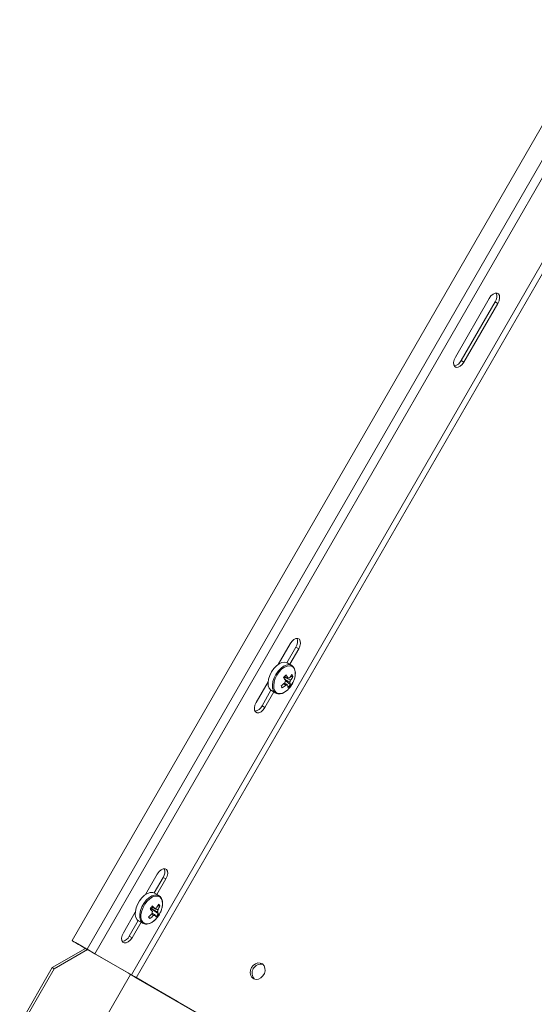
# Model space of a CAD drawing. Header units: millimetres. Extents: x -443 to 4177, y -1458 to 97.
# Tile 3 of 33: x -137 to 57, y -830 to -460. Entities that reach past the tile are written whole.
import ezdxf

# ---------------------------------------------------------------- set-up
doc = ezdxf.new("R2010")
doc.units = ezdxf.units.MM

msp = doc.modelspace()

# ---------------------------------------------------------------- linework, layer by layer
at = {"color": 7, "linetype": 'Continuous', "lineweight": 15}
for p, q in [((83.09, -460.1), (-116.91, -806.51)), ((-108.4, -811.42), (91.6, -465.01)), ((40.16, -564.93), (27.41, -587.01)), ((42.35, -566.19), (29.6, -588.28)), ((30.66, -588.89), (43.41, -566.81)), ((-39.33, -702.61), (-34.84, -694.83)), ((-36.03, -701.95), (-32.65, -696.1)), ((-31.59, -696.71), (-34.96, -702.55)), ((-34.24, -702.97), (-35.88, -702.02)), ((-33.78, -707.18), (-34.63, -707.13)), ((-47.59, -716.92), (-43.1, -709.14)), ((-34.69, -710.25), (-36.57, -708.67)), ((-45.4, -718.18), (-42.02, -712.33)), ((-40.96, -712.95), (-44.34, -718.79)), ((-41.88, -712.42), (-40.24, -713.37)), ((-40.24, -713.37), (-40.14, -713.42)), ((-89.33, -789.21), (-84.84, -781.44)), ((-86.03, -788.55), (-82.65, -782.7)), ((-81.59, -783.31), (-84.96, -789.16)), ((-84.24, -789.58), (-85.88, -788.63)), ((-84.24, -789.58), (-84.45, -789.47)), ((-97.59, -803.52), (-93.1, -795.75)), ((-87.29, -794.84), (-87.04, -794.52)), ((-87.25, -794.25), (-87.04, -794.52)), ((-84.42, -796.43), (-87.04, -794.52)), ((-83.87, -793.44), (-84.69, -793.42)), ((-95.4, -804.78), (-92.02, -798.93)), ((-90.96, -799.55), (-94.34, -805.4)), ((-91.88, -799.02), (-90.24, -799.97)), ((-90.39, -799.87), (-90.24, -799.97)), ((-87.59, -798.23), (-87.99, -797.45)), ((-124.36, -816.64), (-111.86, -809.43)), ((-123.65, -817.05), (-111.15, -809.83)), ((-112.67, -808.96), (-114.76, -807.75)), ((-112.09, -809.29), (-114.17, -808.09)), ((-112.28, -809.18), (-112.28, -809.18)), ((-95.65, -818.78), (-112, -809.34)), ((-111.86, -809.43), (-111.15, -809.83)), ((-111.86, -809.43), (-111.86, -809.43)), ((-111.84, -809.43), (-108.98, -811.08)), ((-111.26, -809.77), (-108.4, -811.42)), ((-94.59, -819.4), (-110.94, -809.96)), ((-110.18, -810.39), (-110.18, -810.39)), ((-108.4, -811.42), (-108.98, -811.08)), ((-136.65, -837.94), (-124.36, -816.64)), ((-135.24, -837.12), (-123.65, -817.05)), ((-124.36, -816.64), (-123.65, -817.05)), ((-94.9, -819.22), (-113.47, -851.39)), ((-77.18, -829.45), (-93.09, -820.26)), ((100.98, -932.3), (-92.78, -820.44)), ((-76.68, -829.74), (-92.59, -820.55)), ((100.98, -932.3), (-92.03, -820.88)), ((-77.18, -829.45), (-76.68, -829.74)), ((-76.68, -829.74), (-76.68, -829.74))]:
    msp.add_line(p, q, dxfattribs=at)
at = {"color": 7, "linetype": 'Continuous', "lineweight": 0}
for p, q in [((-111.26, -809.77), (88.74, -463.36)), ((-94.59, -819.4), (105.41, -472.99)), ((-92.78, -820.44), (107.22, -474.03)), ((42.35, -566.19), (43.41, -566.81)), ((29.6, -588.28), (30.66, -588.89)), ((-32.65, -696.1), (-31.59, -696.71)), ((-45.4, -718.18), (-44.34, -718.79)), ((-82.65, -782.7), (-81.59, -783.31)), ((-95.4, -804.78), (-94.34, -805.4)), ((-114.17, -808.09), (-114.76, -807.75)), ((-114.17, -808.09), (-114.17, -808.09)), ((-112.67, -808.96), (-112.09, -809.29)), ((-112.09, -809.29), (-112.08, -809.29)), ((-110.94, -809.96), (-112, -809.34)), ((-111.94, -809.37), (-110.93, -809.96)), ((-111.94, -809.37), (-111.94, -809.37)), ((-111.26, -809.77), (-111.84, -809.43)), ((-110.94, -809.96), (-110.94, -809.96)), ((-95.65, -818.78), (-94.59, -819.4)), ((-94.9, -819.22), (-94.9, -819.22)), ((-93.09, -820.26), (-93.09, -820.26)), ((-92.59, -820.55), (-93.09, -820.26)), ((-92.78, -820.44), (-92.03, -820.88))]:
    msp.add_line(p, q, dxfattribs=at)
at = {"color": 7, "linetype": 'Continuous', "lineweight": 15, "flags": 128}
for points in [[(43.41, -566.81), (43.87, -565.79), (44.08, -564.78), (44.01, -563.9), (43.67, -563.26), (43.11, -562.93), (42.38, -562.96), (41.59, -563.34), (40.82, -564.02), (40.16, -564.93)], [(27.41, -587.01), (26.95, -588.03), (26.75, -589.04), (26.82, -589.92), (27.16, -590.56), (27.72, -590.89), (28.44, -590.86), (29.24, -590.48), (30.01, -589.8), (30.66, -588.89)], [(-34.84, -694.83), (-34.18, -693.93), (-33.41, -693.24), (-32.62, -692.86), (-31.89, -692.84), (-31.33, -693.16), (-30.99, -693.8), (-30.92, -694.68), (-31.13, -695.69), (-31.59, -696.71)], [(-35.88, -702.02), (-36.02, -701.95), (-36.89, -701.75), (-37.89, -701.88), (-38.94, -702.36), (-40, -703.14), (-40.98, -704.17), (-41.83, -705.4), (-42.5, -706.74), (-42.93, -708.12), (-43.12, -709.43), (-43.04, -710.61), (-42.69, -711.57), (-42.11, -712.26), (-41.88, -712.42)], [(-44.34, -718.79), (-44.99, -719.7), (-45.76, -720.38), (-46.56, -720.76), (-47.28, -720.79), (-47.84, -720.46), (-48.18, -719.82), (-48.25, -718.94), (-48.05, -717.94), (-47.59, -716.92)], [(-84.84, -781.44), (-84.18, -780.53), (-83.41, -779.85), (-82.62, -779.47), (-81.89, -779.44), (-81.33, -779.76), (-80.99, -780.41), (-80.92, -781.28), (-81.13, -782.29), (-81.59, -783.31)], [(-85.88, -788.63), (-86.56, -788.38), (-87.51, -788.4), (-88.55, -788.75), (-89.61, -789.42), (-90.63, -790.37), (-91.54, -791.54), (-92.28, -792.85), (-92.8, -794.22), (-93.08, -795.56), (-93.1, -796.8), (-92.85, -797.85), (-92.35, -798.65), (-91.88, -799.02)], [(-85.83, -798.87), (-85.72, -798.76), (-84.79, -797.73)], [(-94.34, -805.4), (-94.99, -806.3), (-95.76, -806.99), (-96.56, -807.36), (-97.28, -807.39), (-97.84, -807.07), (-98.18, -806.43), (-98.25, -805.55), (-98.05, -804.54), (-97.59, -803.52)], [(-114.76, -807.75), (-115.67, -807.22), (-116.36, -806.82), (-116.79, -806.58), (-116.9, -806.51), (-116.71, -806.62), (-116.21, -806.91), (-115.45, -807.35), (-114.5, -807.9), (-113.42, -808.52), (-112.31, -809.16), (-111.26, -809.77)], [(-114.17, -808.09), (-114.9, -807.67), (-115.39, -807.38), (-115.6, -807.26), (-115.5, -807.32), (-115.09, -807.56), (-114.44, -807.93), (-113.61, -808.41), (-112.71, -808.93), (-111.84, -809.43)], [(-111.94, -809.37), (-111.69, -809.52), (-111.53, -809.61), (-111.47, -809.64), (-111.53, -809.62), (-111.68, -809.53), (-111.93, -809.38), (-112.27, -809.19), (-112.67, -808.96)], [(-112, -809.34), (-112.12, -809.27), (-112.22, -809.22), (-112.27, -809.19), (-112.28, -809.18), (-112.25, -809.19), (-112.19, -809.23), (-112.08, -809.29), (-111.94, -809.37)], [(-110.93, -809.96), (-110.52, -810.2), (-110.26, -810.34), (-110.18, -810.39), (-110.26, -810.35), (-110.5, -810.2), (-110.91, -809.97), (-111.44, -809.66), (-112.09, -809.29)], [(-110.94, -809.96), (-110.96, -809.94), (-110.97, -809.94), (-110.98, -809.93), (-110.98, -809.93), (-110.98, -809.93), (-110.97, -809.94), (-110.95, -809.95), (-110.93, -809.96)], [(-49.34, -816.65), (-49.74, -817.64), (-49.85, -818.66), (-49.66, -819.61), (-49.18, -820.38), (-48.47, -820.89), (-47.61, -821.09), (-46.68, -820.95), (-45.79, -820.48), (-45.04, -819.75), (-44.51, -818.82), (-44.25, -817.8), (-44.29, -816.81), (-44.63, -815.93), (-45.23, -815.28), (-46.03, -814.92), (-46.94, -814.9), (-47.86, -815.2), (-48.69, -815.81), (-49.34, -816.65)], [(-92.03, -820.88), (-92.47, -820.62), (-92.95, -820.34), (-93.46, -820.05), (-93.97, -819.76), (-94.46, -819.47), (-94.91, -819.21), (-95.31, -818.98), (-95.65, -818.78)], [(-93.09, -820.26), (-93.31, -820.14), (-93.55, -820), (-93.8, -819.85), (-94.06, -819.7), (-94.3, -819.56), (-94.53, -819.43), (-94.73, -819.31), (-94.9, -819.22)], [(-92.59, -820.55), (-92.96, -820.34), (-93.36, -820.11), (-93.78, -819.86), (-94.2, -819.62), (-94.61, -819.38), (-94.9, -819.22)], [(-92.78, -820.44), (-93, -820.31), (-93.24, -820.18), (-93.49, -820.03), (-93.75, -819.88), (-93.99, -819.74), (-94.22, -819.61), (-94.42, -819.49), (-94.59, -819.4)]]:
    msp.add_lwpolyline(points, dxfattribs=at)
at = {"color": 7, "linetype": 'Continuous', "lineweight": 0, "flags": 128}
for points in [[(-34.28, -702.95), (-34.38, -702.9), (-35.25, -702.69), (-36.24, -702.83), (-37.3, -703.31), (-38.35, -704.09), (-39.33, -705.12), (-40.19, -706.35), (-40.85, -707.69), (-41.29, -709.07), (-41.47, -710.38), (-41.39, -711.56), (-41.05, -712.52), (-40.46, -713.21), (-40.24, -713.37)], [(-35.37, -711.81), (-34.48, -710.71), (-33.74, -709.46), (-33.21, -708.15), (-32.9, -706.84), (-32.86, -705.64), (-33.06, -704.6), (-33.51, -703.8), (-34.17, -703.28), (-35.01, -703.08), (-35.97, -703.22), (-36.98, -703.67), (-38, -704.42), (-38.94, -705.42), (-39.76, -706.6), (-40.4, -707.89), (-40.82, -709.21), (-41, -710.48), (-40.92, -711.61), (-40.59, -712.54), (-40.03, -713.2), (-39.27, -713.56), (-38.37, -713.59), (-37.55, -713.37)], [(-84.45, -789.47), (-84.91, -789.33), (-85.87, -789.35), (-86.91, -789.7), (-87.97, -790.37), (-88.99, -791.32), (-89.89, -792.49), (-90.63, -793.8), (-91.16, -795.17), (-91.44, -796.51), (-91.45, -797.75), (-91.2, -798.8), (-90.7, -799.6), (-90.39, -799.87)], [(-84.79, -797.73), (-83.99, -796.53), (-83.38, -795.23), (-82.99, -793.92), (-82.84, -792.67), (-82.96, -791.56), (-83.32, -790.66), (-83.91, -790.04), (-84.69, -789.72), (-85.61, -789.73), (-86.61, -790.07), (-87.63, -790.72), (-88.61, -791.63), (-89.48, -792.75), (-90.19, -794.01), (-90.7, -795.33), (-90.97, -796.63), (-90.98, -797.82), (-90.74, -798.83), (-90.26, -799.59), (-89.57, -800.07), (-88.72, -800.22), (-87.75, -800.04), (-86.73, -799.55), (-85.83, -798.87)]]:
    msp.add_lwpolyline(points, dxfattribs=at)
at = {"color": 7, "linetype": 'Continuous', "lineweight": 15}
for centre, radius, start, end in [((39.51, -564.14), 3.51, 324.0977, 20.6376), ((26.4, -586.85), 3.51, 279.3652, 335.9031), ((-35.49, -694.04), 3.51, 324.0978, 20.6376), ((-51.54, -693.09), 20.28, 314.6116, 318.4219), ((-49.53, -715.6), 15.98, 29.3865, 34.5218), ((-42.75, -701.89), 9.67, 323.0374, 332.6606), ((-42.37, -702.74), 9.67, 323.0381, 332.6599), ((-38.71, -708.89), 5.21, 19.139, 29.404), ((-44.91, -699.92), 12.6, 302.124, 310.1865), ((-150.43, -761.71), 123.32, 24.0551, 24.4885), ((-44.52, -700.77), 12.6, 302.1244, 310.1855), ((-50.45, -716.58), 15.97, 29.3862, 34.5226), ((-39.43, -706.98), 2.28, 343.9901, 348.529), ((-34.57, -709.76), 2.21, 152.4333, 174.4003), ((-36.17, -709.68), 0.752, 252.8071, 298.3599), ((-39.67, -711.63), 4.07, 5.6885, 18.4937), ((-41.73, -704.5), 9.09, 312.2617, 320.7711), ((-35.25, -708.42), 0.752, 72.8068, 118.36), ((-36.85, -708.34), 2.21, 332.433, 354.4004), ((-38.74, -710.65), 4.07, 5.6883, 18.4939), ((-39.9, -707.77), 6.07, 292.7821, 318.3549), ((-48.6, -716.75), 3.51, 279.3651, 335.9033), ((-85.49, -780.64), 3.51, 324.098, 20.6374), ((-103.42, -781.35), 20.63, 320.2146, 324.0869), ((-104.24, -810.9), 23.35, 41.0689, 44.4434), ((-89.29, -793.58), 2.15, 329.4141, 341.8365), ((-89.02, -793.68), 1.86, 341.9786, 346.348), ((-84.87, -796.29), 1.91, 157.4004, 181.6685), ((-103.38, -809.8), 23.35, 41.0686, 44.4432), ((-85.21, -795.25), 0.973, 87.6543, 125.9096), ((-94.33, -788.67), 10.75, 328.5378, 337.6605), ((-86.55, -795.01), 1.91, 337.3998, 1.6697), ((-88.25, -798.04), 4.15, 22.8664, 33.5582), ((-93.81, -789.35), 10.75, 328.5377, 337.6604), ((-88.23, -796.25), 5.19, 32.7637, 42.2947), ((-95.74, -787.65), 12.49, 307.618, 315.8705), ((-67.86, -782.53), 25.21, 216.5479, 218.5092), ((-95.22, -788.34), 12.49, 307.6184, 315.8703), ((-86.21, -796.06), 0.973, 267.6546, 305.9086), ((-89.1, -799.14), 4.15, 22.8658, 33.5597), ((-92.46, -791.06), 9.67, 318.0158, 326.2856), ((-98.6, -803.35), 3.51, 279.3652, 335.9032), ((-45.75, -818.72), 3.38, 78.2724, 221.7168)]:
    msp.add_arc(centre, radius, start, end, dxfattribs=at)
for points, knots in [([(-35.37, -711.81), (-35.21, -711.64), (-34.76, -711.14), (-34.1, -710.18), (-33.47, -708.95), (-33.03, -707.67), (-32.82, -706.42), (-32.84, -705.24), (-33.1, -704.25), (-33.57, -703.44), (-34.05, -703.12), (-34.29, -702.95)], [0, 0, 0, 0, 0.06279, 0.181641, 0.30059, 0.419777, 0.539513, 0.660156, 0.781699, 0.889702, 1, 1, 1, 1]), ([(-36.9, -707.08), (-36.56, -707.26), (-36.13, -707.49), (-35.69, -707.72), (-35.61, -707.76)], [0, 0, 0, 0, 0.800873, 1, 1, 1, 1]), ([(-37.19, -707.38), (-37.14, -707.4), (-36.38, -707.75), (-35.54, -708.14), (-34.74, -708.51), (-34.64, -708.56)], [0, 0, 0, 0, 0.058206, 0.887229, 1, 1, 1, 1]), ([(-36.39, -710.4), (-36.47, -710.34), (-36.74, -710.16), (-37, -709.97), (-37.18, -709.84)], [0, 0, 0, 0, 0.3143086, 1, 1, 1, 1]), ([(-34.88, -709.36), (-34.98, -709.31), (-35.67, -708.87), (-36.36, -708.44), (-36.95, -708.07)], [0, 0, 0, 0, 0.132785, 1, 1, 1, 1]), ([(-36.88, -709.67), (-36.62, -709.84), (-36.26, -710.06), (-35.9, -710.28), (-35.81, -710.34)], [0, 0, 0, 0, 0.743508, 1, 1, 1, 1]), ([(-40.11, -713.4), (-40.04, -713.44), (-39.72, -713.65), (-39.03, -713.72), (-38.26, -713.67), (-37.78, -713.45), (-37.62, -713.38)], [0, 0, 0, 0, 0.107544, 0.462576, 0.820157, 1, 1, 1, 1]), ([(-84.79, -797.74), (-84.65, -797.54), (-84.23, -796.99), (-83.66, -795.97), (-83.15, -794.7), (-82.86, -793.43), (-82.8, -792.23), (-82.99, -791.14), (-83.43, -790.25), (-83.97, -789.68), (-84.38, -789.53), (-84.5, -789.49)], [0, 0, 0, 0, 0.066068, 0.191226, 0.31673, 0.442676, 0.569466, 0.697307, 0.824787, 0.948001, 1, 1, 1, 1]), ([(-84.79, -795.75), (-84.88, -795.69), (-85.65, -795.22), (-86.47, -794.72), (-87.2, -794.28), (-87.25, -794.25)], [0, 0, 0, 0, 0.1127706, 0.941794, 1, 1, 1, 1]), ([(-87.17, -793.8), (-87.12, -793.83), (-86.73, -794.01), (-86.33, -794.19), (-85.99, -794.34)], [0, 0, 0, 0, 0.12477, 1, 1, 1, 1]), ([(-86.98, -793.8), (-86.67, -793.97), (-86.26, -794.19), (-85.86, -794.41), (-85.78, -794.46)], [0, 0, 0, 0, 0.788345, 1, 1, 1, 1]), ([(-86.73, -796.19), (-86.46, -796.35), (-86.1, -796.57), (-85.73, -796.79), (-85.64, -796.85)], [0, 0, 0, 0, 0.744745, 1, 1, 1, 1]), ([(-85.76, -794.45), (-85.48, -794.58), (-85.11, -794.74), (-84.74, -794.92), (-84.64, -794.96)], [0, 0, 0, 0, 0.744773, 1, 1, 1, 1]), ([(-90.4, -799.81), (-90.29, -799.9), (-89.96, -800.17), (-89.23, -800.32), (-88.31, -800.28), (-87.33, -799.93), (-86.49, -799.45), (-86.02, -799), (-85.85, -798.85)], [0, 0, 0, 0, 0.0921977, 0.2866979, 0.4809809, 0.6822386, 0.8901617, 1, 1, 1, 1]), ([(-86.25, -797.03), (-86.34, -796.97), (-86.57, -796.8), (-86.81, -796.63), (-86.97, -796.52)], [0, 0, 0, 0, 0.346093, 1, 1, 1, 1])]:
    msp.add_open_spline(points, degree=3, knots=knots, dxfattribs=at)

doc.saveas('drawing.dxf')
